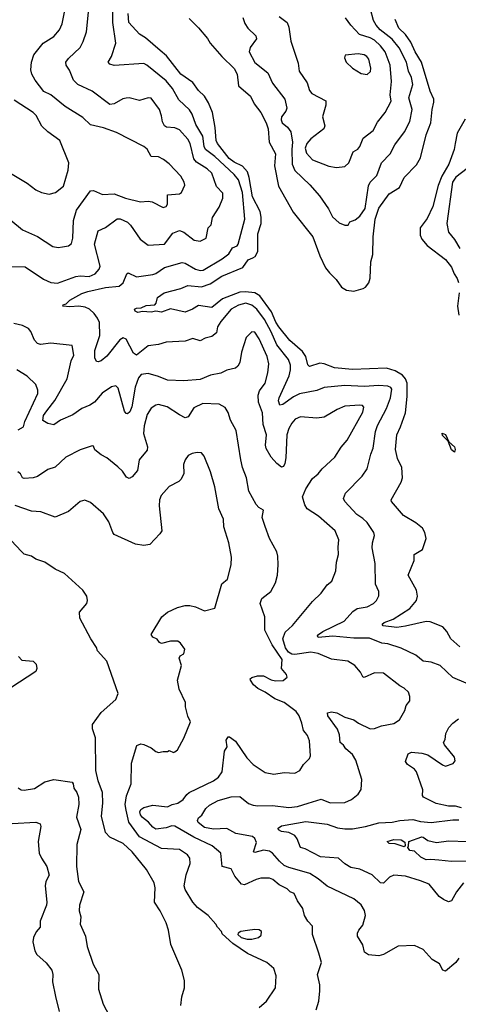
# Model space of a CAD drawing. Extents: x 1245432 to 1420865, y 606325 to 671314.
# Tile 61 of 256: x 1282865 to 1285832, y 657903 to 664563. Entities that reach past the tile are written whole.
import ezdxf

# ---------------------------------------------------------------- set-up
doc = ezdxf.new("R2010")
doc.units = 0

msp = doc.modelspace()

# ---------------------------------------------------------------- linework, layer by layer
at = {"layer": '0CON20XD'}
for points in [[(1285884.5, 660074.5), (1285795, 660113.1), (1285710, 660195), (1285647.4, 660217.4), (1285593.8, 660225), (1285544, 660265), (1285445, 660311.5), (1285355, 660341.9), (1285315, 660345.7), (1285230.6, 660380.6), (1285125, 660380.3), (1284983.4, 660393.4), (1284884.6, 660384.6), (1284880, 660395), (1284886, 660405), (1284916.2, 660425), (1285059.2, 660495), (1285119.3, 660560.7), (1285148.8, 660581.2), (1285215, 660592.7), (1285258, 660615), (1285279.2, 660635), (1285294.2, 660665.8), (1285294.2, 660695), (1285272.2, 660745), (1285269.4, 660885), (1285248.8, 660991.2), (1285250.6, 661025), (1285265.7, 661074.3), (1285260.8, 661095), (1285215, 661161.9), (1285185, 661190), (1285145, 661215.6), (1285064.5, 661304.5), (1285055.8, 661325), (1285068.3, 661361.7), (1285180.5, 661475), (1285215.3, 661524.7), (1285239.1, 661625), (1285255.5, 661665), (1285272, 661778), (1285285, 661819.2), (1285346, 661934), (1285373.7, 662005), (1285383, 662063), (1285375.6, 662075), (1285355, 662083.8), (1285295, 662089), (1285195, 662083.1), (1285065, 662087.8), (1284925, 662075.4), (1284875, 662056.1), (1284757.4, 662032.6), (1284716.8, 662013.2), (1284645, 661960.6), (1284625, 661956.2), (1284615.6, 661985), (1284619.2, 662005), (1284687.1, 662155), (1284696.9, 662195), (1284696.4, 662226.4), (1284683.1, 662265), (1284603.8, 662365), (1284565, 662451.2), (1284521.9, 662535), (1284468.7, 662605), (1284435, 662633.2), (1284395, 662646.6), (1284345, 662633.2), (1284295, 662604.5), (1284225, 662521.1), (1284203.8, 662485), (1284195.6, 662445), (1284165, 662421.4), (1284120.3, 662409.7), (1284085, 662392), (1284035, 662407.5), (1283985, 662389.4), (1283855, 662382.2), (1283804.3, 662365.7), (1283735, 662356.9), (1283655, 662294), (1283635, 662308), (1283585, 662402.5), (1283565, 662410.5), (1283541.8, 662398.2), (1283455, 662287.5), (1283415, 662256), (1283395, 662248), (1283385, 662252), (1283373.8, 662275), (1283373.6, 662325), (1283407, 662427), (1283404.2, 662515), (1283391.9, 662545), (1283369.7, 662575), (1283337.1, 662605), (1283308.9, 662618.9), (1283265, 662625.3), (1283205, 662620), (1283157.5, 662625), (1283160, 662635), (1283179.7, 662640.3), (1283203.7, 662666.3), (1283285, 662710.6), (1283325, 662725.2), (1283445, 662750.8), (1283538.9, 662761.1), (1283565, 662782.5), (1283589.4, 662845), (1283599.4, 662850.6), (1283655, 662824.5), (1283765, 662838.8), (1283785, 662845.6), (1283843.4, 662886.6), (1283965, 662920), (1283985, 662916.2), (1284055, 662876.7), (1284085, 662867.7), (1284105, 662870), (1284235.2, 662944.8), (1284279.6, 662980.4), (1284305, 663019.5), (1284335, 663034.6), (1284342.7, 663045), (1284388.8, 663215), (1284373, 663395), (1284345, 663479.2), (1284316.6, 663516.6), (1284185, 663636.7), (1284122.7, 663685), (1284112.7, 663705), (1284103.2, 663775), (1284055.4, 663855), (1284032.5, 663925), (1284013.3, 663953.3), (1283941.4, 664021.4), (1283898.3, 664098.3), (1283855, 664149.1), (1283725, 664256), (1283705.7, 664265.7), (1283505, 664253.8), (1283475, 664263.3), (1283462.5, 664275), (1283485.8, 664314.2), (1283515.5, 664405), (1283495.7, 664545), (1283494.5, 664685)], [(1282775, 662892.8), (1282902.5, 662892.5), (1283025, 662808.9), (1283075, 662786.1), (1283120, 662780), (1283245, 662826.5), (1283275, 662831.1), (1283335, 662826.2), (1283375.6, 662845), (1283402.7, 662875), (1283408.7, 662895), (1283371.2, 663045), (1283396, 663134), (1283445, 663157.5), (1283525, 663216), (1283545, 663217.1), (1283594.5, 663194.5), (1283613.6, 663173.6), (1283679.4, 663079.4), (1283735, 663037.1), (1283845, 663045.6), (1283900.5, 663119.5), (1283945, 663136.5), (1283975, 663126.5), (1284045, 663072.5), (1284085, 663064), (1284125.6, 663084.4), (1284138.9, 663155), (1284160, 663175), (1284168.5, 663225), (1284215.3, 663294.7), (1284239.5, 663355), (1284239.5, 663389.5), (1284195.5, 663435.5), (1284164.3, 663525), (1284132.9, 663555), (1284060.5, 663600.5), (1284041.9, 663621.9), (1284017.6, 663725), (1284002.6, 663755), (1283945, 663818.9), (1283915, 663831.1), (1283857.1, 663837.1), (1283845.3, 663845.3), (1283831.6, 663871.6), (1283823.2, 663913.2), (1283810.4, 663955), (1283755, 664033.1), (1283735, 664035.6), (1283675, 664015.7), (1283605.7, 664034.3), (1283585, 664033.3), (1283562.8, 664027.2), (1283505, 663993.5), (1283475, 663990.5), (1283355, 664078.8), (1283258.1, 664125), (1283228.2, 664155), (1283201.6, 664221.6), (1283180, 664255), (1283176.9, 664275), (1283195, 664300.6), (1283275, 664374.2), (1283295, 664416.2), (1283318, 664482), (1283329.3, 664615)], [(1282805, 663207.5), (1282885, 663141.4), (1282985, 663097.5), (1283089.7, 663029.7), (1283125, 663021.9), (1283155, 663025.7), (1283195, 663032.9), (1283215, 663048.8), (1283225.4, 663084.6), (1283228.7, 663205), (1283249.1, 663275), (1283345, 663406.2), (1283365, 663407.1), (1283425, 663380.8), (1283505, 663386), (1283580, 663355), (1283681.1, 663331.1), (1283735, 663335.4), (1283761.4, 663331.4), (1283835, 663292.5), (1283855, 663300), (1283865.5, 663314.5), (1283865, 663378.8), (1283945, 663385.8), (1283960, 663395), (1283981.4, 663445), (1283976.9, 663465), (1283954.5, 663505), (1283877.1, 663587.1), (1283838.4, 663618.4), (1283805, 663636.4), (1283755, 663638), (1283726.9, 663686.9), (1283705, 663705.7), (1283519.4, 663799.4), (1283431.4, 663831.4), (1283343, 663853), (1283292, 663902), (1283172.9, 663975), (1283075, 664053.8), (1283028.1, 664078.1), (1282969.4, 664155), (1282946.9, 664195), (1282941.1, 664225), (1282945.8, 664275.8), (1282960.6, 664325), (1283024.3, 664405), (1283095, 664450.5), (1283135, 664494.3), (1283152.5, 664535), (1283167.5, 664615)], [(1285324.1, 660464.1), (1285317.5, 660475), (1285331.1, 660485), (1285391.4, 660508.6), (1285505, 660581.5), (1285548.2, 660635), (1285556.5, 660665), (1285550, 660705), (1285493.1, 660805), (1285533.3, 660905), (1285534.3, 660945), (1285590.6, 660979.4), (1285613.9, 661055), (1285606.1, 661095), (1285590, 661125), (1285545, 661160.3), (1285460.1, 661210.1), (1285378.9, 661305), (1285378.1, 661315), (1285444.7, 661435), (1285454.7, 661465), (1285450.5, 661535), (1285420.6, 661595), (1285407.5, 661655), (1285416.9, 661755), (1285440.2, 661809.8), (1285475, 661903.8), (1285484.8, 662015), (1285485.5, 662105), (1285474.4, 662134.4), (1285455, 662159.7), (1285405, 662187.6), (1285345, 662205.3), (1285115, 662196.5), (1284995, 662208.9), (1284925, 662236.5), (1284895, 662240.5), (1284825, 662218.1), (1284815, 662228), (1284799.7, 662285), (1284779, 662319), (1284693.2, 662393.2), (1284616.9, 662485), (1284597, 662517), (1284567.7, 662587.7), (1284488.5, 662695), (1284455, 662716.5), (1284392.6, 662722.6), (1284355, 662719.7), (1284236, 662674), (1284165, 662616.1), (1284075, 662630.2), (1284034.5, 662605), (1283985, 662585.9), (1283885, 662608.5), (1283825, 662585.4), (1283785, 662592.5), (1283755, 662585.6), (1283695, 662589.2), (1283665, 662581.8), (1283645, 662590.8), (1283642.5, 662605), (1283655, 662611.9), (1283685.8, 662614.2), (1283720, 662630), (1283780, 662635), (1283788.8, 662645), (1283797.5, 662685), (1283842.5, 662715), (1283955, 662745.6), (1284002.5, 662765), (1284095, 662755.3), (1284153.6, 662776.4), (1284232.3, 662827.7), (1284373.5, 662886.5), (1284410.6, 662939.4), (1284441.5, 662951.5), (1284458, 662962), (1284476.3, 662995), (1284476.8, 663115), (1284498.1, 663185), (1284497.8, 663227.8), (1284491.2, 663265), (1284440.6, 663365), (1284418, 663495), (1284405.1, 663535.1), (1284372.7, 663572.7), (1284315, 663599.5), (1284281.6, 663625), (1284202.5, 663725), (1284194.3, 663745), (1284186.5, 663835), (1284168.8, 663935), (1284141.6, 664001.6), (1284115.2, 664045.2), (1284075, 664084.6), (1284035, 664138.6), (1283954.3, 664194.3), (1283858.9, 664318.9), (1283815, 664353.8), (1283715, 664440), (1283675.6, 664465.6), (1283603.5, 664545), (1283598.5, 664605)], [(1284375, 664578.8), (1284388.3, 664538.3), (1284408.5, 664505), (1284462.5, 664455), (1284466.6, 664433.4), (1284424.4, 664375), (1284417.1, 664345), (1284455, 664274), (1284543.6, 664203.6), (1284574.7, 664134.7), (1284657.3, 664025), (1284672.9, 663965), (1284665.8, 663945), (1284635.8, 663905), (1284632.5, 663885), (1284640, 663865), (1284677.2, 663837.2), (1284698.5, 663805), (1284709.6, 663735), (1284704.7, 663685), (1284708.9, 663585), (1284725, 663543.3), (1284827, 663447), (1284892.6, 663372.6), (1284954.6, 663284.6), (1284980.6, 663230.6), (1285025, 663188), (1285065, 663173.3), (1285086.2, 663173.8), (1285097.5, 663195), (1285135, 663210), (1285166.4, 663233.6), (1285202.9, 663285), (1285225, 663440), (1285235.8, 663465), (1285281.8, 663508.2), (1285311.2, 663595), (1285371.1, 663655), (1285402.6, 663717.4), (1285468.9, 663805), (1285504.6, 663875), (1285519.7, 663955), (1285497.3, 664035), (1285523.3, 664125), (1285515, 664172.9), (1285495.3, 664215), (1285481.2, 664275), (1285432.6, 664372.6), (1285385, 664432.2), (1285302.9, 664495), (1285276.2, 664525), (1285257.6, 664557.6), (1285238.5, 664635)], [(1284620.8, 664585), (1284673.1, 664543.1), (1284685, 664512.5), (1284697.9, 664417.9), (1284749.3, 664269.3), (1284755.6, 664215), (1284810, 664135), (1284824.4, 664085), (1284840, 664065), (1284935.7, 664015), (1284935.6, 663985.6), (1284913.1, 663905), (1284929.6, 663845), (1284921.5, 663825), (1284835, 663757.5), (1284806.7, 663725), (1284796.5, 663695), (1284805, 663660.5), (1284845, 663615.4), (1284955, 663572.7), (1285007, 663563), (1285065, 663570), (1285091.9, 663595), (1285120.9, 663669.1), (1285151.7, 663688.3), (1285165.8, 663705), (1285189.2, 663760.8), (1285255, 663814.2), (1285285, 663869.2), (1285338.1, 663935), (1285378.5, 664011.5), (1285371.1, 664055), (1285379.6, 664145), (1285371.2, 664255), (1285337.6, 664345), (1285306.4, 664386.4), (1285265, 664423.9), (1285235, 664440.8), (1285163.4, 664463.4), (1285105, 664525.6), (1285068.5, 664575)], [(1284010.6, 664570.6), (1284075, 664507.8), (1284135.6, 664435), (1284152.9, 664405), (1284232.5, 664315), (1284315, 664233.3), (1284335.3, 664195), (1284345.6, 664115), (1284426.6, 664046.6), (1284450.5, 663995), (1284496, 663936), (1284533.1, 663865), (1284546.8, 663825), (1284552.5, 663735), (1284595.3, 663655), (1284589.5, 663575), (1284616.3, 663436.3), (1284715, 663260.6), (1284847.1, 663095), (1284894.7, 662965), (1284933.1, 662885), (1284959.9, 662849.9), (1285006.6, 662806.6), (1285042.5, 662755), (1285075, 662733.6), (1285126.1, 662726.1), (1285188.5, 662745), (1285203.6, 662755), (1285225.9, 662784.1), (1285236.3, 662815), (1285240.5, 662925), (1285253.1, 662975), (1285255.2, 663095.2), (1285269, 663215), (1285295, 663287.9), (1285363.8, 663386.2), (1285435, 663427.8), (1285466.2, 663495), (1285549.3, 663580.7), (1285575, 663629.2), (1285614, 663785), (1285646.1, 663865), (1285654.1, 663955.9), (1285666.6, 664005), (1285665.2, 664025.2), (1285640.5, 664080.5), (1285582.5, 664275), (1285540.2, 664345), (1285511.2, 664411.2), (1285473.5, 664463.5), (1285429.6, 664505), (1285404, 664565)], [(1285215, 664192.9), (1285237.3, 664212.7), (1285240.4, 664235), (1285226.7, 664295), (1285213.8, 664315), (1285195, 664325.6), (1285155, 664333.3), (1285066.1, 664323.9), (1285062.5, 664305), (1285074.3, 664275), (1285116.2, 664235), (1285175, 664198.1), (1285215, 664192.9)], [(1282802.5, 663525), (1282915, 663457.1), (1282975, 663412.9), (1283012.5, 663395), (1283065, 663384), (1283106.1, 663393.9), (1283162.3, 663437.7), (1283192.9, 663545), (1283197.1, 663595), (1283136.2, 663745), (1283054.6, 663804.6), (1283015, 663842.9), (1282975.6, 663915), (1282956.9, 663935), (1282828.6, 664018.6)], [(1285878.7, 663891.3), (1285823.2, 663795), (1285811.2, 663725), (1285804.7, 663685), (1285767.3, 663585), (1285720.6, 663505), (1285695, 663442.5), (1285660.3, 663299.7), (1285621.2, 663218.8), (1285573.8, 663155), (1285572.9, 663105), (1285585, 663078.9), (1285622.3, 663035), (1285745, 662942), (1285785, 662888.2), (1285803.7, 662843.7), (1285825, 662812.2), (1285834.2, 662785)], [(1285930.6, 663585), (1285815, 663497.8), (1285791.8, 663465), (1285754.6, 663184.6), (1285766.6, 663126.6), (1285805, 663076.9), (1285841.6, 663015)], [(1285838.1, 662715), (1285825.8, 662625), (1285836.1, 662565)], [(1285835, 658216.2), (1285814.3, 658185.7), (1285745, 658127.5), (1285726.2, 658135), (1285705, 658176.7), (1285655, 658206.2), (1285595, 658274), (1285535, 658300), (1285425, 658295.7), (1285325, 658240), (1285295, 658231.2), (1285225, 658237.5), (1285196.2, 658255), (1285186.9, 658305), (1285150, 658365), (1285150, 658385), (1285158, 658405), (1285185, 658438.8), (1285204.4, 658505), (1285197.6, 658537.6), (1285175, 658576.2), (1285125, 658615.8), (1284945, 658703.1), (1284885, 658752.5), (1284828.5, 658788.5), (1284758, 658808), (1284685, 658828.1), (1284655, 658843.2), (1284621.3, 658871.3), (1284575, 658926.1), (1284555, 658938.6), (1284515, 658946), (1284455, 658930.5), (1284446, 658935), (1284467.4, 658997.4), (1284456.5, 659025), (1284438.6, 659038.6), (1284327.9, 659057.9), (1284265, 659093), (1284175, 659087.6), (1284115, 659098.9), (1284072.8, 659132.8), (1284067.2, 659147.2), (1284074.6, 659165), (1284097.2, 659182.8), (1284125, 659228), (1284149.3, 659250.7), (1284207.5, 659282.5), (1284295, 659306.2), (1284355, 659310), (1284411.9, 659261.9), (1284445, 659250), (1284476.7, 659246.7), (1284575, 659248), (1284685, 659233.4), (1284745, 659241.6), (1284815.6, 659264.4), (1284905, 659290.4), (1284965, 659266.5), (1285065, 659268.9), (1285110.3, 659289.7), (1285154.4, 659325.6), (1285174.2, 659355.8), (1285178.6, 659425), (1285137.8, 659555), (1285115, 659592.5), (1285070.2, 659630.2), (1285055, 659655.8), (1285032.2, 659675), (1285028.6, 659725), (1285015.6, 659765), (1284950, 659855), (1284946.7, 659875), (1284975, 659880.6), (1285010, 659875), (1285065, 659844.5), (1285125, 659826.7), (1285156, 659805), (1285235, 659767.5), (1285265, 659768.6), (1285313.2, 659786.8), (1285395, 659801.9), (1285435, 659826.7), (1285469.5, 659890.5), (1285480, 659925), (1285503.8, 659955), (1285503.6, 659986.4), (1285493.8, 660015), (1285465, 660041.2), (1285436.9, 660056.9), (1285325, 660142.9), (1285265.5, 660144.5), (1285195, 660114.4), (1285185, 660117.5), (1285170.9, 660150.9), (1285131.2, 660195), (1285084.5, 660224.5), (1284975, 660236.7), (1284885, 660276.8), (1284835, 660285.9), (1284725, 660269.5), (1284705, 660271.4), (1284682.7, 660285), (1284662.7, 660315), (1284645.7, 660375), (1284660.2, 660419.7), (1284711.4, 660465), (1284845, 660628.8), (1284905, 660683.8), (1284945, 660741.2), (1284975.8, 660765), (1285004, 660835), (1285008.6, 660895), (1285020.6, 660945), (1285019.2, 660995), (1285023.1, 661045), (1285000, 661105), (1284885.3, 661205.3), (1284809.2, 661255), (1284792.6, 661282.6), (1284777.8, 661335), (1284800.9, 661389.1), (1284845, 661460), (1284885, 661492), (1284912, 661525), (1284997.5, 661605), (1285038.6, 661671.4), (1285080.9, 661719.1), (1285185, 661909.2), (1285192.9, 661942.9), (1285183, 661953), (1285165, 661956.7), (1285065, 661948.9), (1285012.6, 661927.4), (1284925, 661875.6), (1284875, 661868.6), (1284765, 661877.5), (1284728.6, 661861.4), (1284705.3, 661834.7), (1284685, 661798), (1284671.3, 661755), (1284665, 661600), (1284659.1, 661560.9), (1284649.5, 661540.5), (1284635, 661536.7), (1284605, 661561.2), (1284567.1, 661605), (1284532.2, 661662.2), (1284528.5, 661685), (1284534.7, 661755), (1284511.2, 661825), (1284507.2, 661905), (1284480, 661975), (1284477.6, 662022.4), (1284488, 662052), (1284525.3, 662104.7), (1284543.1, 662175), (1284550, 662235), (1284538, 662285), (1284485.8, 662405), (1284455, 662449.5), (1284435, 662452.5), (1284396.6, 662413.4), (1284364.5, 662315), (1284354.5, 662245.5), (1284340.3, 662219.7), (1284324.4, 662205.6), (1284265, 662192.5), (1284225, 662171.8), (1284155, 662159.6), (1284085, 662128.6), (1283975, 662121.5), (1283865, 662124.5), (1283805, 662150), (1283735, 662170.4), (1283687.1, 662162.9), (1283669.5, 662140.5), (1283646.9, 662076.9), (1283623.5, 661945), (1283609.1, 661910.9), (1283595, 661897.1), (1283585, 661899.2), (1283573.1, 661915), (1283530, 662070), (1283515, 662087.1), (1283485, 662080), (1283422.7, 662037.3), (1283370, 661975), (1283340, 661955), (1283285, 661932.2), (1283225, 661891.4), (1283140, 661855), (1283095, 661823.6), (1283055, 661831.4), (1283022.5, 661852.5), (1283025.3, 661885), (1283047.5, 661917.5), (1283103.5, 661986.5), (1283185, 662134), (1283213.9, 662256.1), (1283230.6, 662295), (1283220, 662360), (1283075, 662375.7), (1283005, 662365.7), (1282985, 662372.9), (1282965.6, 662395), (1282940, 662455), (1282924, 662475), (1282885, 662495.6), (1282825, 662507.8)], [(1282855, 661788.2), (1282891.2, 661808.8), (1282900.8, 661845), (1282988.5, 662035), (1282987.4, 662057.4), (1282974.4, 662095), (1282915, 662152.9), (1282845.5, 662195.5)], [(1284871.4, 657865), (1284888.6, 657925), (1284895.7, 657995), (1284894.2, 658035.8), (1284880, 658105), (1284906, 658185), (1284889.4, 658249.4), (1284845.8, 658375), (1284845, 658432.5), (1284815, 658466), (1284791.4, 658505), (1284780.3, 658550.3), (1284745, 658603.8), (1284722.5, 658652.5), (1284695, 658664.3), (1284673.7, 658683.7), (1284620.9, 658710.9), (1284577.4, 658747.4), (1284555, 658756.7), (1284495, 658755.6), (1284465, 658747.8), (1284385, 658710.8), (1284365.7, 658715.7), (1284321.1, 658771.1), (1284295, 658820), (1284234.4, 658834.4), (1284226, 658925), (1284166.9, 658975), (1284042.8, 659032.8), (1283915, 659108.1), (1283895, 659109.8), (1283855, 659096.6), (1283785, 659088.8), (1283765, 659102), (1283736.4, 659136.4), (1283695, 659167.1), (1283682, 659185), (1283677.7, 659205), (1283685, 659221.9), (1283705, 659235.6), (1283765, 659250), (1283865, 659239.2), (1283896.7, 659255), (1283935.4, 659264.6), (1283971.5, 659288.5), (1283995, 659322.5), (1284010.8, 659335), (1284175.9, 659414.1), (1284210.7, 659439.3), (1284234.3, 659475), (1284250, 659615), (1284267.5, 659645), (1284260.7, 659689.3), (1284275, 659712.5), (1284285, 659712.5), (1284325, 659683.3), (1284401.1, 659571.1), (1284445, 659526.2), (1284525, 659472), (1284585, 659459.4), (1284655, 659470.6), (1284725, 659465.7), (1284760.8, 659485), (1284784.6, 659525.4), (1284824.2, 659565), (1284832.9, 659585), (1284825.5, 659685.5), (1284812.4, 659722.4), (1284798.9, 659738.9), (1284784.4, 659755), (1284774.4, 659805), (1284755, 659853.8), (1284735, 659884.2), (1284655, 659943.6), (1284589.7, 659969.7), (1284525, 660015.3), (1284475, 660039.2), (1284445.5, 660065), (1284425.7, 660095), (1284424.4, 660105.6), (1284435, 660114), (1284474.4, 660125.6), (1284515, 660124.4), (1284565, 660098.1), (1284595, 660092.2), (1284647.3, 660092.7), (1284673.3, 660115), (1284670, 660135), (1284636.7, 660175), (1284639.7, 660235), (1284572.2, 660335), (1284523.8, 660435), (1284523.6, 660525), (1284491.2, 660615), (1284502.6, 660647.4), (1284564.2, 660695), (1284595.7, 660755), (1284608.6, 660805), (1284612.5, 660875), (1284611.2, 660935), (1284604.2, 660964.2), (1284554.2, 661055), (1284524.3, 661134.3), (1284506.1, 661196.1), (1284514, 661245), (1284483.1, 661263.1), (1284463.6, 661283.6), (1284414.2, 661375), (1284398.9, 661465), (1284371.9, 661535), (1284360, 661585), (1284329.5, 661785), (1284290.6, 661855), (1284275.5, 661905.5), (1284255, 661940), (1284215, 661961.9), (1284103.9, 661966.1), (1284042, 661938), (1284005, 661876), (1283985, 661870.6), (1283945, 661890), (1283861.4, 661945), (1283805, 661960.5), (1283785, 661955.6), (1283755, 661935.6), (1283727.1, 661892.9), (1283706.2, 661815), (1283701.5, 661765), (1283729.5, 661675), (1283728, 661652), (1283673.6, 661585), (1283662.2, 661515), (1283625, 661470), (1283605, 661460), (1283587.8, 661467.8), (1283560.3, 661510.3), (1283529.6, 661539.6), (1283455, 661600), (1283415, 661618.8), (1283374, 661654), (1283365, 661677.5), (1283355, 661681.2), (1283275, 661652.9), (1283177, 661603), (1283105, 661537.1), (1283055, 661520), (1282985, 661473.1), (1282955, 661464.4), (1282895, 661460.4), (1282884.8, 661464.8), (1282870.5, 661490.5), (1282851.4, 661505)], [(1285805, 661638), (1285785, 661653.5), (1285763, 661713), (1285725, 661750.6), (1285723.6, 661766.4), (1285745, 661758.2), (1285768.3, 661708.3), (1285805, 661674.4), (1285810.3, 661655), (1285805, 661638)], [(1284485, 657881.4), (1284535.5, 657924.5), (1284594.3, 658015.7), (1284599.4, 658095), (1284584.4, 658145), (1284537.1, 658185), (1284405, 658248.1), (1284307.5, 658315), (1284235, 658380), (1284230, 658395), (1284202.5, 658425), (1284192.5, 658445), (1284140, 658505), (1284068.3, 658558.3), (1284035, 658594), (1283985, 658678.8), (1283976.5, 658705), (1283991.1, 658778.9), (1284019.2, 658855), (1284015, 658892.5), (1284000, 658915), (1283945, 658950.8), (1283825, 658957.8), (1283675.8, 659035.8), (1283602.8, 659135), (1283584.6, 659215.4), (1283579.3, 659255), (1283587.4, 659312.6), (1283618.8, 659395), (1283621.1, 659535), (1283657, 659653), (1283685, 659664.2), (1283705, 659660), (1283755, 659639.2), (1283785, 659614.2), (1283805, 659606), (1283835, 659613.8), (1283865, 659613.3), (1283875, 659620), (1283905, 659607.5), (1283915, 659610), (1283932, 659625), (1283975.9, 659704.1), (1284020.8, 659815), (1284003, 659853), (1283987.1, 659915), (1283985.5, 659945.5), (1283944.3, 660034.3), (1283932, 660095), (1283960, 660195), (1283943.8, 660245), (1283950.6, 660259.4), (1283976.2, 660275), (1283981.2, 660305), (1283953.8, 660345), (1283935, 660360), (1283885, 660360.6), (1283823.1, 660343.1), (1283810.3, 660350.3), (1283795, 660373.3), (1283765, 660387.5), (1283753.3, 660405), (1283825.6, 660524.4), (1283865.4, 660554.6), (1283933.4, 660586.6), (1283985, 660600.9), (1284015, 660600.9), (1284055, 660591.1), (1284115.6, 660564.4), (1284185, 660583.3), (1284233.4, 660746.6), (1284270.7, 660779.3), (1284295.6, 660875), (1284296.8, 660926.8), (1284279.4, 661025), (1284245, 661132.5), (1284243.1, 661185), (1284213.1, 661255), (1284184.3, 661404.3), (1284155.8, 661505), (1284111.7, 661611.7), (1284095, 661633.3), (1284065, 661636.2), (1284032, 661628), (1284004.1, 661615.9), (1283984.1, 661585.9), (1283973.3, 661555), (1283976.1, 661493.9), (1283956.7, 661455), (1283940.9, 661439.1), (1283876, 661405), (1283822.5, 661345), (1283811.4, 661315), (1283808.6, 661275), (1283825.7, 661105), (1283814, 661085), (1283745, 661012.9), (1283705, 661007.5), (1283647.5, 661015), (1283505, 661080), (1283494.2, 661094.2), (1283466.9, 661166.9), (1283431.3, 661221.3), (1283345, 661296.7), (1283305, 661313.3), (1283275, 661303.3), (1283195, 661237.5), (1283105, 661197.5), (1283007.5, 661235), (1282945, 661239.2), (1282833.6, 661276.4)], [(1283954.2, 657895), (1283962, 657955), (1283978.8, 658015), (1283978.8, 658065), (1283962, 658135), (1283887.7, 658307.7), (1283871.4, 658405), (1283855, 658453.3), (1283815.5, 658535), (1283777.1, 658595), (1283781.7, 658691.7), (1283774.7, 658725), (1283723.2, 658815), (1283625.5, 658935.5), (1283565, 658990.3), (1283475, 659034.4), (1283446.5, 659065), (1283417.8, 659175), (1283427, 659263), (1283425.5, 659335), (1283395.7, 659415), (1283380.6, 659485), (1283377.5, 659705), (1283357, 659767), (1283357.5, 659795), (1283415, 659876), (1283515.8, 659964.2), (1283531.2, 660005), (1283453.8, 660225), (1283391.2, 660295), (1283385, 660316.7), (1283346.2, 660375), (1283271.2, 660515), (1283268.8, 660555), (1283318.8, 660615), (1283323.3, 660635), (1283318.8, 660665), (1283292.9, 660705), (1283167.6, 660817.6), (1283105, 660847.1), (1283035, 660892.9), (1282975, 660914.3), (1282944.4, 660934.4), (1282895, 660948.1), (1282875, 660969.2), (1282809.3, 661039.3)], [(1285842.1, 660322.1), (1285781.5, 660375), (1285755, 660425.7), (1285727.3, 660457.3), (1285640.7, 660490.7), (1285615, 660493.4), (1285475, 660460.4), (1285415, 660452.8), (1285324.1, 660464.1)], [(1282856.3, 660256.3), (1282880.2, 660230.2), (1282956.2, 660225), (1282976.4, 660205), (1282981.5, 660175), (1282975, 660154.2), (1282804.3, 660045)], [(1285852.6, 659232.6), (1285813.6, 659243.6), (1285765, 659242.7), (1285681.8, 659261.8), (1285596.2, 659305), (1285589.2, 659315), (1285591.4, 659355), (1285549.7, 659475), (1285535, 659493.1), (1285488.6, 659525), (1285473.8, 659545), (1285493.3, 659596.7), (1285515, 659608.9), (1285585, 659602.5), (1285625, 659591.5), (1285725, 659522.5), (1285745, 659514.6), (1285797.5, 659532.5), (1285810, 659550), (1285807.1, 659575), (1285738.8, 659658.8), (1285732.7, 659675), (1285742.2, 659695), (1285748.1, 659735), (1285768.1, 659775), (1285795, 659805.6), (1285832.5, 659835)], [(1282855, 659368), (1282874, 659354), (1282895, 659350.9), (1282966.2, 659363.8), (1283035, 659407.3), (1283095, 659422.9), (1283220, 659405), (1283227.1, 659395), (1283231.4, 659365), (1283252.2, 659335), (1283261.8, 659305), (1283265.5, 659255), (1283248.3, 659168.3), (1283278, 659085), (1283251.4, 658985), (1283250, 658835), (1283263.8, 658735), (1283298.9, 658665), (1283269.4, 658575), (1283267.8, 658535), (1283279.4, 658495), (1283274.4, 658445), (1283309.4, 658365), (1283321.4, 658295), (1283361.4, 658175), (1283400.8, 658105), (1283397.1, 658005), (1283428.6, 657905)], [(1282815, 659126.9), (1282975, 659135.8), (1283003.3, 659125), (1283007.5, 659105), (1282990, 659005), (1282997.1, 658925), (1283012.2, 658892.2), (1283048.1, 658835), (1283064.2, 658775.8), (1283042.9, 658735), (1283036.4, 658703.6), (1283048.9, 658595), (1283045.6, 658575), (1283002.9, 658465), (1283004.2, 658425), (1282976.9, 658393.1), (1282957.9, 658355), (1282954.3, 658325), (1282966.4, 658265), (1282980.5, 658240.5), (1283045, 658184.4), (1283082.5, 658135), (1283089.2, 658105), (1283086.5, 658055), (1283106.2, 657956.2), (1283132.1, 657855)], [(1285866.9, 658725), (1285820, 658665), (1285785, 658604), (1285765, 658597.1), (1285731.7, 658611.7), (1285703.3, 658633.3), (1285635.6, 658715), (1285575, 658738.8), (1285475, 658770.7), (1285395, 658776.4), (1285366, 658764), (1285325, 658723.8), (1285305.9, 658725.9), (1285249.4, 658779.4), (1285165, 658816.4), (1285105, 658829.5), (1285065, 658854.4), (1285022.3, 658892.3), (1284900.5, 658900.5), (1284795, 658954.4), (1284765, 658964), (1284742.6, 659022.6), (1284727.1, 659045), (1284685, 659064.5), (1284635, 659072.5), (1284615, 659082.9), (1284613.3, 659095), (1284635, 659110.8), (1284800.9, 659140.9), (1284945, 659121.3), (1285015, 659097.4), (1285065, 659090.8), (1285115, 659089.1), (1285205, 659105.4), (1285295, 659130.4), (1285384, 659136), (1285436.2, 659146.2), (1285525, 659152.9), (1285575, 659139.1), (1285647.4, 659132.6), (1285795, 659151.1), (1285835, 659150)], [(1285465, 658968), (1285405, 658988.5), (1285365, 658990.9), (1285351.2, 659005), (1285395, 659017.4), (1285444.2, 659015), (1285470.9, 659000.9), (1285473, 658977), (1285465, 658968)], [(1286005, 658873.4), (1285785, 658868.2), (1285701.1, 658878.9), (1285645, 658883.8), (1285615, 658880), (1285579.4, 658899.4), (1285535, 658940), (1285505, 658943.8), (1285490, 658965), (1285495.8, 658974.2), (1285497.1, 659005), (1285585, 659035.7), (1285595, 659034.4), (1285625, 659011.1), (1285685, 658998.2), (1285765, 659008.8), (1285895, 659004.7)], [(1284435, 658344), (1284480, 658355), (1284498.3, 658371.7), (1284500, 658395), (1284485, 658406.7), (1284455, 658410), (1284405, 658403.3), (1284360, 658395), (1284342.5, 658385), (1284340, 658375), (1284364.1, 658354.1), (1284404.1, 658344.1), (1284435, 658344)], [(1283428.6, 657905), (1283510.9, 657750.9)]]:
    msp.add_lwpolyline(points, dxfattribs=at)

doc.saveas('drawing.dxf')
